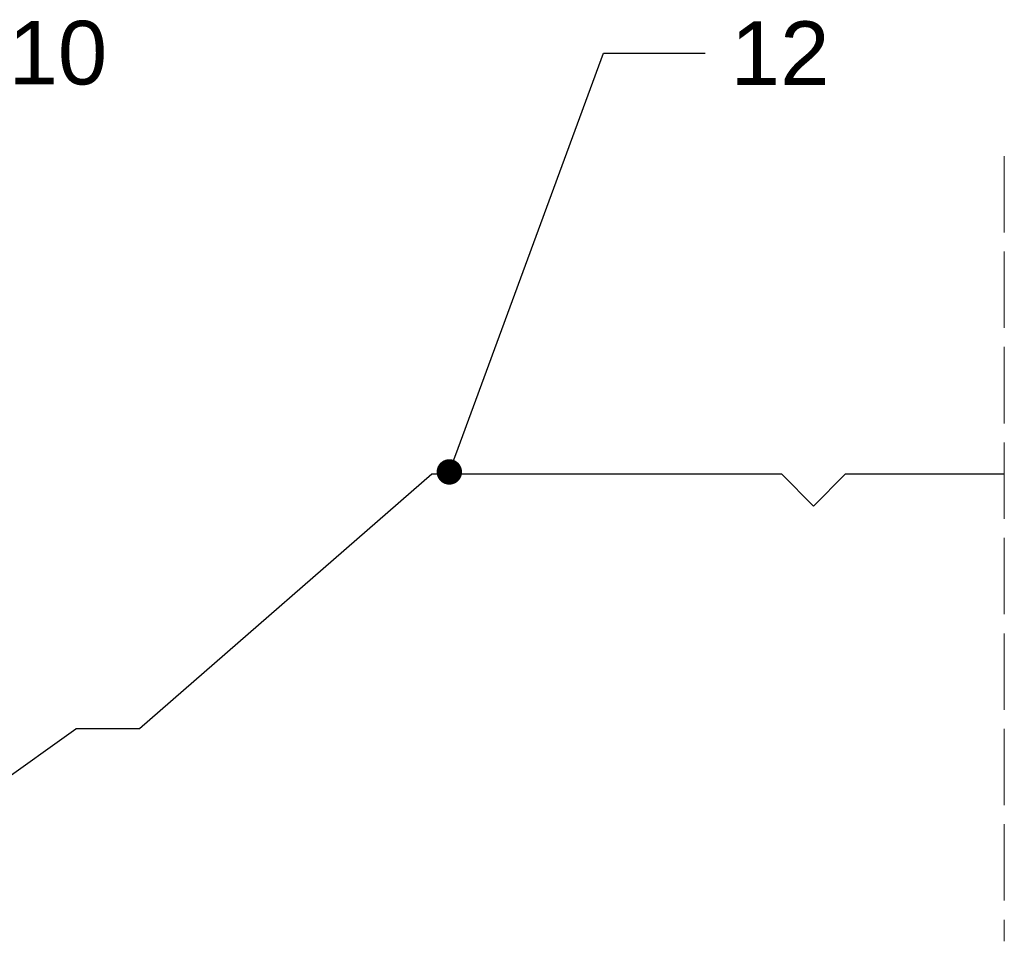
# Model space of a CAD drawing. Header units: millimetres. Extents: x 274 to 1719, y 2975 to 3712.
# Tile 4 of 5: x 780 to 934, y 3567 to 3712. Entities that reach past the tile are written whole.
import ezdxf
from ezdxf import colors
from ezdxf.entities.mleader import LeaderData, LeaderLine
from ezdxf.math import Vec2, Vec3

# ---------------------------------------------------------------- set-up
doc = ezdxf.new("R2010")
doc.units = ezdxf.units.MM
doc.linetypes.add('ACAD_ISO02W100', pattern=[15, 12, -3])
doc.layers.add('OPISY', color=7, linetype='Continuous', lineweight=9)
doc.layers.add('PRZERYWANA', color=7, linetype='ACAD_ISO02W100', lineweight=9)
doc.styles.get("Standard").update_dxf_attribs({"font": 'arial.ttf'})

# ---------------------------------------------------------------- blocks, each defined once
blk = doc.blocks.new('_Dot')
at = {"color": 0, "linetype": 'ByBlock', "lineweight": -2}
blk.add_line((-0.5, 0), (-1, 0), dxfattribs=at)
at = {"color": 0, "linetype": 'ByBlock', "const_width": 0.5}
blk.add_lwpolyline([(-0.25, 0, 1), (0.25, 0, 1)], format="xyb", close=True, dxfattribs=at)

msp = doc.modelspace()

# ---------------------------------------------------------------- linework, layer by layer
for p, q in [((844.402, 3640.459), (798.402, 3600.459)), ((899.402, 3640.459), (844.402, 3640.459)), ((904.402, 3635.459), (899.402, 3640.459)), ((904.402, 3635.459), (909.402, 3640.459)), ((934.402, 3640.459), (909.402, 3640.459)), ((774.402, 3590.459), (788.402, 3600.459)), ((798.402, 3600.459), (788.402, 3600.459))]:
    msp.add_line(p, q)
at = {"layer": 'PRZERYWANA'}
msp.add_line((934.402, 3690.459), (934.402, 3567.069), dxfattribs=at)

# ---------------------------------------------------------------- leaders
at = {"layer": 'OPISY'}
ml = msp.add_multileader_mtext('Standard', dxfattribs=at)
ml.set_content('10', color=256)
ml.set_leader_properties()
ml.set_arrow_properties(name='DOT')
ml.build(insert=Vec2(0, 0))
ctx = ml.context
ctx.base_point, ctx.char_height, ctx.landing_gap_size, ctx.plane_origin = Vec3(773.814, 3706.621), 10, 4, Vec3(581.226, 3850.28)
notes = []
notes.append((ctx, [(0, (1, 1, 0), (757.814, 3706.621), (1, 0), 16, [(0, [(714.013, 3586.794)], 0, [])])]))
ctx.mtext.insert, ctx.mtext.flow_direction = Vec3(777.814, 3711.706), 5
ml = msp.add_multileader_mtext('Standard', dxfattribs=at)
ml.set_content('12', color=256)
ml.set_leader_properties()
ml.set_arrow_properties(name='DOT')
ml.build(insert=Vec2(0, 0))
ctx = ml.context
ctx.base_point, ctx.char_height, ctx.landing_gap_size, ctx.plane_origin = Vec3(887.385, 3706.621), 10, 4, Vec3(694.796, 3850.28)
notes.append((ctx, [(0, (1, 1, 0), (871.385, 3706.621), (1, 0), 16, [(0, [(847.138, 3640.823)], 0, [])])]))
ctx.mtext.insert, ctx.mtext.flow_direction = Vec3(891.385, 3711.621), 5
for ctx, leaders in notes:
    for number, flags, end, landing, length, lines in leaders:
        leader = LeaderData()
        leader.index, (leader.has_last_leader_line, leader.has_dogleg_vector, leader.attachment_direction) = number, flags
        leader.last_leader_point, leader.dogleg_vector, leader.dogleg_length = Vec3(end), Vec3(landing), length
        for number, points, colour, breaks in lines:
            line = LeaderLine()
            line.index, line.vertices, line.color, line.breaks = number, Vec3.list(points), colors.encode_raw_color(colour), breaks
            leader.lines.append(line)
        ctx.leaders.append(leader)

doc.saveas('drawing.dxf')
